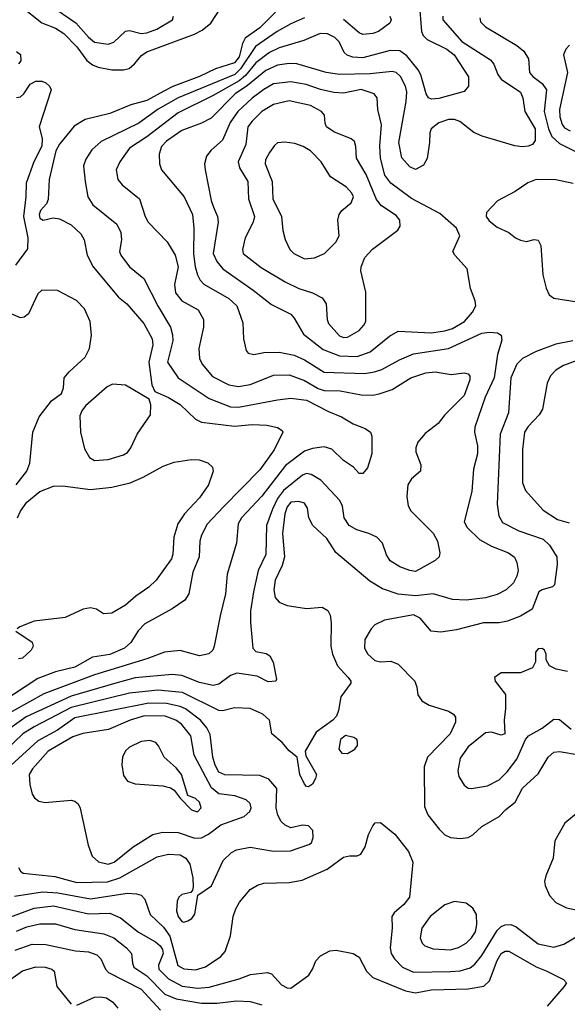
# Model space of a CAD drawing. Extents: x 1173029 to 1307123, y 522559 to 678521.
# Tile 52 of 256: x 1216091 to 1218905, y 531714 to 536776. Entities that reach past the tile are written whole.
import ezdxf

# ---------------------------------------------------------------- set-up
doc = ezdxf.new("R2010")
doc.units = 0

msp = doc.modelspace()

# ---------------------------------------------------------------- linework, layer by layer
at = {"layer": '0CON10XD'}
for points in [[(1218143.4, 536866.6), (1218155.3, 536715.3), (1218164.7, 536694.7), (1218184.4, 536675), (1218285, 536624.2), (1218323.1, 536595), (1218397.3, 536482.7), (1218397.5, 536435), (1218375, 536407.1), (1218245, 536370.6), (1218207, 536367), (1218192.3, 536375), (1218178.9, 536395), (1218152.9, 536492.9), (1218138.7, 536518.7), (1218079.8, 536589.8), (1218045, 536615.4), (1217995, 536617.8), (1217855, 536580.8), (1217803.4, 536583.4), (1217774.2, 536594.2), (1217757.6, 536607.6), (1217732.4, 536662.4), (1217710, 536685), (1217672.9, 536702.9), (1217635, 536704.6), (1217551.1, 536668.9), (1217425, 536631.7), (1217375, 536608.1), (1217305, 536554.4), (1217250.5, 536489.5), (1217218.5, 536461.5), (1217085, 536386), (1216905, 536297.4), (1216745, 536174.3), (1216655.5, 536115), (1216605, 536045.8), (1216587.1, 536005), (1216595.7, 535955), (1216616.9, 535926.9), (1216706.9, 535855), (1216735.6, 535765), (1216751.9, 535735), (1216849.4, 535635), (1216890, 535565), (1216904.7, 535505), (1216886.2, 535415), (1216891.7, 535371.7), (1216925, 535331.5), (1217008.6, 535285), (1217035.4, 535235.4), (1217035.5, 535195), (1217010.9, 535085), (1217015.4, 535035), (1217027.9, 535005), (1217081.9, 534941.9), (1217165, 534899.7), (1217215, 534890.3), (1217275, 534901.2), (1217306.6, 534913.4), (1217395, 534948.8), (1217475, 534950.3), (1217555, 534921), (1217625, 534880.6), (1217655, 534869.8), (1217738.2, 534868.2), (1217845, 534847.8), (1217905, 534846.7), (1217937.9, 534852.1), (1218004.3, 534875.7), (1218100, 534935), (1218178.5, 534961.5), (1218225, 534965.4), (1218307.6, 534952.4), (1218375, 534960), (1218395, 534956), (1218404.2, 534944.2), (1218404.2, 534925), (1218375, 534844.2), (1218276, 534744), (1218240.5, 534699.5), (1218175, 534648.1), (1218136.9, 534605), (1218125.6, 534575), (1218126.7, 534555), (1218152.3, 534487.7), (1218150, 534455), (1218104.7, 534415.3), (1218085.5, 534385), (1218080.9, 534325), (1218087.2, 534277.2), (1218100.4, 534250.4), (1218215, 534136.7), (1218237.5, 534095), (1218250, 534035), (1218245.5, 534014.5), (1218225.8, 533995), (1218125, 533940), (1218095, 533943.6), (1218045, 533962.9), (1217995, 533994.6), (1217975, 534024.2), (1217955.4, 534085.4), (1217926.1, 534116.1), (1217885.3, 534135.3), (1217823.2, 534153.2), (1217784.4, 534175), (1217757.5, 534215), (1217749.1, 534275), (1217736.2, 534305), (1217638.4, 534408.4), (1217588.3, 534438.3), (1217565, 534442.9), (1217545, 534435.3), (1217447.1, 534355), (1217415.2, 534315), (1217390.2, 534259.8), (1217360, 534175), (1217355, 534026.7), (1217316.7, 533945), (1217292.6, 533835), (1217277.3, 533735), (1217277.6, 533677.6), (1217288.8, 533545), (1217305, 533528.8), (1217357.3, 533517.3), (1217376, 533505), (1217392.7, 533472.7), (1217411.2, 533385), (1217406.7, 533375), (1217367.7, 533372.3), (1217311.2, 533401.2), (1217206.5, 533416.5), (1217175, 533405.3), (1217115, 533360.7), (1217085, 533353.6), (1217015, 533367.8), (1216925, 533405.3), (1216875, 533409.7), (1216685, 533392.4), (1216585.6, 533365), (1216355, 533298.2), (1216125, 533192.1), (1216016.7, 533115)], [(1216097.3, 536845), (1216205, 536760.8), (1216275, 536732.7), (1216318.2, 536705), (1216385, 536637.1), (1216436.2, 536566.2), (1216465, 536543.6), (1216495, 536531.7), (1216565, 536518.1), (1216625, 536518), (1216653.8, 536526.2), (1216681.5, 536548.5), (1216717.5, 536592.5), (1216745, 536611.7), (1216988.8, 536701.2), (1217028.3, 536721.7), (1217072.4, 536757.6), (1217143.5, 536866.5)], [(1216245, 536853.2), (1216380.3, 536760.3), (1216445, 536686.1), (1216475, 536661.1), (1216545, 536650), (1216575, 536660.6), (1216635, 536717.3), (1216655, 536720.4), (1216715, 536704.7), (1216745, 536708.2), (1216795, 536727.1), (1216875.6, 536775), (1216881.9, 536795)], [(1217405.2, 536814.8), (1217325.5, 536734.5), (1217249.3, 536680.7), (1217235.7, 536654.3), (1217219, 536585), (1217195, 536554.2), (1217097, 536523), (1217015, 536484.5), (1216877.2, 536432.8), (1216831.3, 536408.7), (1216745, 536360.9), (1216662.2, 536337.8), (1216555, 536294.7), (1216427.3, 536262.7), (1216371.3, 536228.7), (1216295, 536135.5), (1216277.2, 536102.8), (1216243.2, 535955), (1216237.6, 535852.4), (1216229.6, 535830.4), (1216198.5, 535795), (1216191.1, 535775), (1216195, 535756), (1216212.5, 535745), (1216262.4, 535757.6), (1216295, 535752.5), (1216355, 535721.5), (1216405.6, 535675), (1216421.8, 535645), (1216437.7, 535565), (1216469.2, 535505), (1216599.1, 535349.1), (1216641.2, 535315), (1216728.7, 535215), (1216772.5, 535135), (1216775.3, 535105), (1216754.7, 535014.7), (1216769.5, 534899.5), (1216786.2, 534865), (1216855, 534834.6), (1216915, 534797.1), (1216995, 534722.1), (1217025, 534706.2), (1217195, 534686.2), (1217285, 534694.7), (1217361.2, 534691.2), (1217415, 534679.5), (1217440, 534665), (1217442.5, 534655), (1217398.5, 534565), (1217325, 534461.5), (1217137.8, 534272.2), (1217055, 534183.1), (1217024.7, 534125.3), (1217017.1, 534095), (1217013.1, 534015), (1216980.4, 533935), (1216960.9, 533825), (1216938.9, 533791.1), (1216875, 533746.5), (1216735, 533670.4), (1216699.1, 533635), (1216662.5, 533575), (1216630.5, 533545), (1216555, 533511.9), (1216465, 533498.6), (1216375, 533446.6), (1216275, 533422.8), (1216185, 533389.2), (1216005, 533270.2)], [(1217555, 536785.2), (1217485, 536755.8), (1217413.6, 536716.4), (1217301.9, 536638.1), (1217226.5, 536523.5), (1217196, 536495), (1216904.9, 536375.1), (1216802.9, 536317.1), (1216703.5, 536245), (1216509.2, 536150.8), (1216462.3, 536107.7), (1216431.1, 536058.9), (1216419.6, 536025), (1216426.8, 535945), (1216442.1, 535865), (1216467.8, 535825), (1216590, 535725), (1216611.5, 535681.5), (1216614.5, 535645), (1216604.4, 535585), (1216610.6, 535565), (1216655, 535506), (1216728.6, 535445), (1216802, 535302), (1216865.2, 535195.2), (1216876.7, 535156.7), (1216878.5, 535125), (1216850.7, 535015), (1216905.4, 534935), (1217065, 534828.2), (1217175, 534786.2), (1217215, 534783.8), (1217415, 534822.4), (1217485, 534830.3), (1217565, 534820.3), (1217677.8, 534762.2), (1217744, 534735), (1217805, 534698.2), (1217866.2, 534675), (1217894, 534655), (1217900, 534635), (1217900, 534545), (1217877.7, 534472.3), (1217855, 534443.8), (1217835, 534443.3), (1217806.2, 534475), (1217755, 534510), (1217695, 534567.5), (1217655, 534580.5), (1217595, 534571.3), (1217555, 534558.2), (1217457.2, 534485), (1217335, 534326.2), (1217231.2, 534215), (1217213.1, 534185), (1217204.5, 534085), (1217157.3, 533925), (1217148.8, 533825), (1217120.5, 533710.5), (1217090.9, 533555), (1217083.3, 533535), (1217063.8, 533516.2), (1217015, 533506), (1216915, 533532.3), (1216835, 533524.6), (1216745, 533490), (1216475, 533408.1), (1216215, 533310.6), (1215995, 533187.2)], [(1218265.4, 536795), (1218265.4, 536775), (1218362.8, 536665), (1218510.4, 536570.4), (1218527.4, 536547.4), (1218546.9, 536495), (1218565, 536471.1), (1218664.1, 536404.1), (1218676.9, 536375), (1218685.9, 536305), (1218739.2, 536215), (1218739.4, 536155), (1218726.2, 536135), (1218703.7, 536126.3), (1218675, 536121.8), (1218635, 536126.9), (1218466.7, 536176.7), (1218425, 536195.6), (1218352.9, 536252.9), (1218325, 536262.3), (1218295, 536262.5), (1218244.8, 536245.3), (1218205.6, 536215), (1218198.6, 536195), (1218197.5, 536145), (1218185, 536062.5), (1218165, 536027.5), (1218125, 536006.7), (1218095, 536020.6), (1218054.2, 536065.8), (1218039.6, 536145), (1218076.8, 536355), (1218079.8, 536405), (1218073, 536435), (1218047.6, 536485), (1218025, 536504.7), (1218005, 536510.5), (1217892.3, 536497.7), (1217735, 536495.2), (1217666, 536505), (1217515, 536549.7), (1217475, 536551.3), (1217415, 536542.3), (1217355, 536514.4), (1217261.7, 536438.3), (1217197.7, 536395), (1217075, 536270), (1217025.8, 536245), (1216925, 536205.9), (1216845, 536150.9), (1216819.2, 536125), (1216808.5, 536085), (1216810, 536035), (1216820.5, 536005), (1216935.5, 535865), (1216979.1, 535775), (1216986, 535705), (1216985, 535572.5), (1216993, 535505), (1217004.8, 535464.8), (1217017.9, 535437.9), (1217036.8, 535416.8), (1217165, 535342.5), (1217206.8, 535305), (1217237.4, 535217.4), (1217241.5, 535135), (1217255.6, 535075.6), (1217265, 535062), (1217294.3, 535054.3), (1217345, 535065.4), (1217425, 535066.5), (1217501.7, 535051.7), (1217555, 535027.5), (1217655, 534963.5), (1217861.9, 534958.1), (1217914.8, 534965.2), (1217952.5, 534977.5), (1218042.2, 535027.8), (1218115, 535057.8), (1218295, 535085.3), (1218465, 535164.2), (1218505, 535170.4), (1218545.5, 535165.5), (1218564.3, 535154.3), (1218568.1, 535128.1), (1218546.7, 535055), (1218528.3, 534935), (1218482.6, 534835), (1218429.3, 534680.7), (1218427.5, 534655), (1218443.1, 534585), (1218443.1, 534545), (1218422.8, 534465), (1218415, 534350), (1218374.3, 534195), (1218389.4, 534165), (1218453.1, 534103.1), (1218515, 534069.7), (1218603.1, 534035), (1218632.6, 534012.6), (1218646.2, 533985), (1218651.8, 533945), (1218646.2, 533915), (1218629, 533881), (1218591.1, 533845), (1218545, 533821.5), (1218485, 533804.1), (1218385, 533791.8), (1218314.7, 533794.7), (1218215, 533823.8), (1218125, 533813.4), (1218035, 533822.4), (1217955, 533850.9), (1217890.2, 533890.2), (1217716.2, 534036.2), (1217668.8, 534108.8), (1217597.8, 534175), (1217576.9, 534215), (1217570, 534265), (1217555, 534290.8), (1217525, 534299.6), (1217485, 534295.9), (1217465, 534272.2), (1217452.8, 534235), (1217441.7, 534135), (1217451.1, 534015), (1217439.1, 533970.9), (1217403.2, 533895), (1217396.1, 533845), (1217404.6, 533805), (1217425, 533782.2), (1217465, 533763.9), (1217565, 533748.8), (1217645, 533755.6), (1217675, 533738), (1217685.6, 533715), (1217692.2, 533675), (1217690, 533555), (1217699.1, 533515), (1217724.5, 533455), (1217778.6, 533395)], [(1217993.3, 536795), (1218000.5, 536775), (1217992.1, 536757.9), (1217934.7, 536715.3), (1217905, 536705.4), (1217855, 536700.4), (1217835, 536708.9), (1217755, 536777.4)], [(1218456, 536785), (1218458, 536765), (1218485, 536740), (1218645, 536643.2), (1218680.8, 536615), (1218704.7, 536575), (1218711.1, 536505), (1218726.9, 536485), (1218775, 536448.9)], [(1216075, 536612.9), (1216095, 536598), (1216096.5, 536565), (1216085, 536549.2)], [(1218915.4, 536644.6), (1218897.1, 536625), (1218885.6, 536595), (1218905.9, 536505), (1218864.8, 536315), (1218866.9, 536276.9), (1218877.9, 536237.9), (1218890.6, 536220.6), (1218918.5, 536205)], [(1216075, 536375.8), (1216095, 536379.2), (1216112.5, 536395), (1216144.6, 536445.4), (1216175, 536460.6), (1216205, 536459.4), (1216225, 536451.4), (1216244.2, 536435), (1216252.5, 536415), (1216190.8, 536225), (1216206.9, 536165), (1216204.4, 536125.6), (1216164.4, 536045.6), (1216125.2, 535935), (1216123.4, 535865), (1216110.2, 535765), (1216132.5, 535655), (1216131.7, 535598.3), (1216069.4, 535515)], [(1217825, 535044.3), (1217891.5, 535068.5), (1217991.2, 535148.8), (1218035, 535174.6), (1218205, 535166.2), (1218275, 535176.2), (1218315, 535188.8), (1218376.2, 535225), (1218417.9, 535272.1), (1218435.5, 535305), (1218431.7, 535331.7), (1218406.7, 535395), (1218390, 535495), (1218326.9, 535565), (1218315.7, 535585), (1218352, 535665), (1218336, 535705), (1218249.5, 535779.5), (1218105, 535857.8), (1217997.9, 535935), (1217967.2, 535977.2), (1217944.8, 536064.8), (1217942.2, 536127.8), (1217950.5, 536235), (1217930.4, 536315), (1217927.1, 536375), (1217912, 536395), (1217845, 536416.8), (1217755, 536398.1), (1217705, 536402.4), (1217637.4, 536417.4), (1217562.8, 536442.8), (1217485, 536457.1), (1217395, 536446.2), (1217345, 536418.1), (1217285, 536372.9), (1217211.4, 536305), (1217172.2, 536247.8), (1217133.1, 536156.9), (1217074.3, 536105), (1217050.6, 536075), (1217041.1, 536035), (1217043.5, 536005), (1217075, 535846.2), (1217086.8, 535813.2), (1217108.2, 535765), (1217111.2, 535735), (1217085.9, 535575), (1217103.9, 535533.9), (1217134.6, 535495), (1217291.5, 535385), (1217385, 535311.5), (1217485, 535261.8), (1217502.2, 535242.2), (1217549.5, 535159.5), (1217650.5, 535080.5), (1217735, 535048.3), (1217825, 535044.3)], [(1218775, 536448.9), (1218797.6, 536415), (1218785.6, 536305), (1218808.2, 536215), (1218825.6, 536175.6), (1218865, 536140.6), (1219055, 536046.2)], [(1217755, 535142.5), (1217775, 535144.6), (1217835, 535178.5), (1217860, 535205), (1217868.8, 535225), (1217870, 535375), (1217844.4, 535485), (1217845.6, 535505), (1217865, 535553.8), (1217903, 535597), (1218034, 535695), (1218045.8, 535715), (1218044.3, 535745), (1218025, 535770), (1217949.4, 535819.4), (1217925, 535852.2), (1217870.5, 535980.5), (1217821.5, 536065), (1217818.6, 536125), (1217810.8, 536150.8), (1217794.3, 536164.3), (1217705, 536199.5), (1217668, 536225), (1217660, 536245), (1217658, 536285), (1217641.4, 536305), (1217586, 536335), (1217475, 536358.3), (1217395, 536340.6), (1217335, 536304), (1217285, 536255.4), (1217263.5, 536225), (1217253.5, 536135), (1217213.9, 536045), (1217221.3, 536015), (1217264.1, 535945), (1217266.6, 535855), (1217298.2, 535765), (1217290.8, 535735), (1217248.8, 535655), (1217235.6, 535595.6), (1217240, 535575), (1217332.2, 535502.2), (1217455, 535427.7), (1217525, 535394.6), (1217595, 535371.8), (1217645, 535345.6), (1217665.5, 535315), (1217670.5, 535235), (1217677.3, 535215), (1217735, 535150.4), (1217755, 535142.5)], [(1217555, 535547.3), (1217605, 535552.7), (1217657.1, 535575), (1217715, 535632), (1217731.9, 535665), (1217725.6, 535745), (1217733.1, 535775), (1217745.8, 535795), (1217794.3, 535835), (1217805.5, 535865.5), (1217796.9, 535885), (1217770, 535915), (1217688.6, 535968.6), (1217640.5, 536045), (1217585, 536101.5), (1217548, 536125), (1217505, 536140.4), (1217452.6, 536147.4), (1217416.6, 536143.4), (1217399.8, 536130.2), (1217375, 536094.3), (1217354.7, 536055.3), (1217352.9, 536035), (1217388.8, 535945), (1217392.3, 535855), (1217436.9, 535765), (1217443.1, 535693.1), (1217455.4, 535645.4), (1217479.4, 535595), (1217499.2, 535575), (1217555, 535547.3)], [(1218935, 535934.7), (1218845, 535952.2), (1218745, 535955.4), (1218701.7, 535938.3), (1218636.4, 535893.6), (1218545.5, 535844.5), (1218490, 535785), (1218488, 535765), (1218502.4, 535742.4), (1218545, 535710), (1218605, 535681.9), (1218638, 535655), (1218665, 535641.9), (1218695, 535635.8), (1218735, 535646), (1218755, 535643.3), (1218769.4, 535615), (1218779.5, 535465), (1218796.6, 535396.6), (1218811.9, 535361.9), (1218835, 535344), (1218955, 535326.1)], [(1216073.1, 534385), (1216127.3, 534455), (1216144.1, 534495.9), (1216158, 534655), (1216191.5, 534735), (1216255, 534816), (1216306.7, 534855), (1216316.1, 534883.9), (1216320, 534935), (1216345, 534966), (1216428.1, 535041.9), (1216449.2, 535085), (1216459.5, 535155), (1216452.7, 535225), (1216425, 535289.2), (1216382.6, 535332.6), (1216285, 535383.6), (1216205, 535385.6), (1216183.8, 535366.2), (1216136.1, 535263.9), (1216115, 535247.1), (1216095, 535243.3), (1216035, 535269.6)], [(1218933.8, 535125), (1218845, 535108.9), (1218745, 535070.9), (1218674.4, 535035), (1218644.6, 535005), (1218615.3, 534935), (1218601.8, 534755), (1218558.9, 534645), (1218543.8, 534285), (1218552.1, 534225), (1218571.1, 534191.1), (1218655, 534149.2), (1218780, 534105), (1218813.8, 534073.8), (1218851.1, 534015), (1218852.9, 533975), (1218838.8, 533871.2), (1218828.8, 533861.2), (1218775, 533845.8), (1218759.2, 533835), (1218724.2, 533745), (1218665, 533710), (1218596.7, 533683.3), (1218555, 533676.2), (1218474.5, 533674.5), (1218335, 533638.8), (1218255, 533628.2), (1218205, 533632.7), (1218149.4, 533699.4), (1218115, 533716.6), (1217965, 533689.1), (1217916, 533665), (1217896.2, 533643.8), (1217865, 533590), (1217862.5, 533545), (1217879.4, 533515), (1217915, 533481.9), (1217944.5, 533474.5), (1217998, 533478), (1218035, 533463.5), (1218121.5, 533375), (1218132.2, 533345), (1218136.9, 533305), (1218157.5, 533275), (1218195, 533251.5), (1218295, 533221.2), (1218320.6, 533205), (1218330.4, 533190.4), (1218330.9, 533165), (1218302.9, 533105), (1218186.5, 532985), (1218168.8, 532935), (1218170.9, 532730.9), (1218188.3, 532688.3), (1218245.6, 532615), (1218276.2, 532586.2), (1218305, 532571.9), (1218355, 532566.9), (1218395, 532572.2), (1218418.6, 532585), (1218465, 532627.8), (1218555, 532679.2), (1218588.6, 532715), (1218637.1, 532752.9), (1218673.9, 532825), (1218755, 532898.2), (1218806.4, 532985), (1218835, 533010.9), (1218865, 533013.8), (1218965, 532996.2)], [(1219028.9, 535051.1), (1218885, 534997.7), (1218846.4, 534973.7), (1218817.5, 534945), (1218801.9, 534908.1), (1218776.6, 534773.4), (1218760.5, 534745), (1218702.9, 534685), (1218684, 534655), (1218674, 534566), (1218674.6, 534395), (1218689.2, 534355), (1218780, 534255), (1218855, 534206.4), (1218915, 534190)], [(1216475, 534509.2), (1216545, 534514.4), (1216625, 534538.5), (1216645, 534551.1), (1216662.3, 534575), (1216694.6, 534645), (1216763.8, 534745), (1216765.5, 534795.5), (1216755.8, 534825.8), (1216635, 534898.1), (1216568.3, 534901.7), (1216541.2, 534888.8), (1216428.6, 534791.4), (1216410, 534765), (1216400.9, 534739.1), (1216402.9, 534655), (1216425, 534570), (1216450, 534525), (1216475, 534509.2)], [(1216080, 534215), (1216095, 534249.2), (1216127.1, 534295), (1216195, 534350.8), (1216265, 534377.3), (1216310.5, 534379.5), (1216455, 534360), (1216565, 534372.3), (1216658, 534395), (1216725.9, 534424.1), (1216828.7, 534481.3), (1216885, 534502), (1216974.5, 534515.5), (1217012.8, 534512.8), (1217057.6, 534497.6), (1217082.5, 534475), (1217085.7, 534455), (1217062.1, 534385), (1217015, 534318.5), (1216938.2, 534235), (1216904.5, 534185), (1216882.3, 534115), (1216877.8, 534027.8), (1216870.8, 534005), (1216791.9, 533895), (1216755, 533859.4), (1216687.8, 533812.2), (1216635, 533765.7), (1216565, 533724.4), (1216521.7, 533721.7), (1216485, 533745.8), (1216455, 533752.5), (1216417.5, 533745), (1216325, 533702), (1216166.2, 533683.8), (1216092.5, 533655), (1216077.5, 533645)], [(1216071.7, 533631.7), (1216155, 533576.7), (1216161.2, 533555), (1216150, 533535), (1216105, 533494.2), (1216085, 533490)], [(1218905, 533424.5), (1218846.8, 533436.8), (1218813.3, 533455), (1218796.7, 533485), (1218796.2, 533515), (1218786.7, 533535), (1218775, 533543.3), (1218755, 533541.2), (1218742, 533525), (1218741.2, 533475), (1218725, 533444), (1218665, 533418), (1218565, 533418), (1218531.2, 533395), (1218534, 533375), (1218586.9, 533306.9), (1218586.9, 533235), (1218580.5, 533175), (1218583.3, 533105), (1218565, 533098), (1218515, 533112.9), (1218485, 533110), (1218395, 533037.3), (1218355, 532980), (1218342.7, 532915), (1218346.7, 532885), (1218375, 532840.8), (1218395, 532825.7), (1218413.1, 532823.1), (1218495, 532836.7), (1218555, 532868.2), (1218595, 532908.9), (1218644.5, 532975), (1218690.6, 533075), (1218705.3, 533094.7), (1218775.8, 533134.2), (1218835, 533180), (1218865, 533177.8), (1218925, 533129.5)], [(1217778.6, 533395), (1217792.9, 533375), (1217792.9, 533365), (1217740.5, 533295), (1217729.1, 533225), (1217718.2, 533195), (1217700, 533175), (1217615, 533113.3), (1217558.6, 533015), (1217560.9, 532990.9), (1217615.6, 532895), (1217611.4, 532875), (1217595, 532846.7), (1217575, 532832), (1217565, 532834), (1217555, 532846), (1217530.4, 532895), (1217516.7, 532985), (1217475, 533017.5), (1217439.8, 533059.8), (1217386, 533105), (1217374.3, 533174.3), (1217340, 533205), (1217274.6, 533234.6), (1217195, 533237.5), (1217135, 533223.6), (1217115, 533225.4), (1216927.7, 533317.7), (1216800.5, 533329.5), (1216655, 533313.8), (1216355, 533239.3), (1216165, 533141.3), (1216107.1, 533105), (1215881.9, 532888.1)], [(1216935, 532136.9), (1216955, 532142.5), (1216975, 532156), (1216991.7, 532178.3), (1217006.2, 532275), (1217077, 532323), (1217136.7, 532453.3), (1217180, 532495), (1217205, 532507.9), (1217275, 532522.1), (1217395, 532501.5), (1217482.6, 532502.6), (1217576, 532535), (1217590, 532545), (1217598.8, 532571.2), (1217597.7, 532607.7), (1217575, 532631.4), (1217545, 532635.5), (1217485, 532621.9), (1217455, 532634.4), (1217434, 532654), (1217417.1, 532687.1), (1217409.3, 532725), (1217413.1, 532823.1), (1217371.5, 532871.5), (1217325, 532890), (1217145, 532893.7), (1217115, 532907.9), (1217095, 532943.1), (1217082.7, 532985), (1217069.2, 533100.8), (1217052.3, 533135), (1217020.6, 533175), (1216943.1, 533233.1), (1216915, 533245.5), (1216845, 533261), (1216755, 533262.4), (1216375, 533186.5), (1216285, 533124), (1216185, 533068.8), (1216027.2, 532925)], [(1216545, 532434.7), (1216577.3, 532445), (1216675, 532523.2), (1216775, 532587.3), (1216825, 532598.9), (1216905, 532596.9), (1216991.8, 532568.2), (1217025, 532570.3), (1217061.7, 532588.3), (1217125, 532636.2), (1217245, 532680), (1217274.4, 532705), (1217280.9, 532725), (1217275.9, 532745.9), (1217254.2, 532765), (1217196.3, 532786.3), (1217115, 532796.5), (1217076.5, 532826.6), (1216987.5, 532995), (1216969.7, 533095), (1216922.3, 533155), (1216893.5, 533175), (1216839.2, 533195), (1216733, 533197), (1216659.4, 533175), (1216547.1, 533127.1), (1216415, 533105.8), (1216365, 533089.7), (1216237.6, 533015), (1216157.7, 532925), (1216140, 532895), (1216142.7, 532845), (1216155.3, 532795.3), (1216168.1, 532775), (1216188.8, 532758.8), (1216222, 532752), (1216355, 532763.9), (1216375, 532758.8), (1216391.5, 532745), (1216401.7, 532721.7), (1216442.2, 532532.2), (1216463.1, 532475), (1216496.9, 532446.9), (1216545, 532434.7)], [(1217005, 532703.1), (1217023.1, 532725), (1217015, 532752.5), (1216995, 532772.5), (1216955, 532787.5), (1216923.1, 532895), (1216895, 532930.6), (1216834.3, 532985), (1216805, 533043.3), (1216790.3, 533060.3), (1216760.3, 533070.3), (1216715, 533065.5), (1216655, 533036.5), (1216635, 533017.1), (1216619.6, 532985), (1216616.4, 532945), (1216625, 532890), (1216645, 532862), (1216685, 532847.5), (1216826.5, 532836.5), (1216866.8, 532826.8), (1216884.4, 532814.4), (1216915, 532773.8), (1216974.7, 532714.7), (1217005, 532703.1)], [(1217775, 533003.1), (1217813.8, 533025), (1217826, 533045), (1217826.2, 533065), (1217822.5, 533075), (1217807.5, 533085), (1217765, 533095.5), (1217740, 533075), (1217730.8, 533025), (1217746.7, 533005), (1217775, 533003.1)], [(1219000.4, 532735), (1218891.5, 532645), (1218840.8, 532555), (1218832, 532465), (1218793.9, 532375), (1218787.7, 532345), (1218790.4, 532325), (1218813, 532273), (1218845, 532237.3), (1218900.1, 532210.1), (1218958, 532198)], [(1216065, 532269.7), (1216207.8, 532292.2), (1216287.7, 532287.7), (1216455, 532256.4), (1216645, 532284.7), (1216692.1, 532282.1), (1216714.6, 532274.6), (1216734.5, 532254.5), (1216762.1, 532175), (1216830.1, 532110.1), (1216862.6, 532065), (1216904.2, 531914.2), (1216935, 531895.8), (1216995, 531892.1), (1217045, 531906.8), (1217125, 531960.4), (1217147.5, 531985), (1217173.6, 532066.4), (1217188.5, 532165), (1217201.5, 532205), (1217221.3, 532238.7), (1217275, 532304.4), (1217313.3, 532326.7), (1217345, 532337.1), (1217475, 532340.5), (1217542.9, 532352.9), (1217670.7, 532409.3), (1217755, 532470.9), (1217785, 532478.2), (1217825, 532477.8), (1217843.8, 532486.2), (1217866.3, 532523.7), (1217883, 532587), (1217905, 532632), (1217916.7, 532646.7), (1217945, 532648), (1218019.4, 532589.4), (1218089.5, 532499.5), (1218110.5, 532445), (1218094.6, 532265), (1218065, 532227.9), (1218014.4, 532185), (1218003.5, 532165), (1218005.4, 532105), (1217994, 532004), (1217999.6, 531975), (1218017.6, 531947.6), (1218057.5, 531905), (1218115, 531878.8), (1218305, 531882.5), (1218355, 531886.7), (1218405, 531901.2), (1218429.4, 531920.6), (1218465, 531965.5), (1218545, 532093.1), (1218565, 532114.6), (1218585, 532123.2), (1218615, 532123.8), (1218642.5, 532112.5), (1218755, 532025.3), (1218835, 532007.9), (1218886.6, 532023.4), (1218962.9, 532067.1)], [(1216085, 532416.7), (1216095, 532398), (1216108.9, 532388.9), (1216271, 532371), (1216385, 532340), (1216543.2, 532343.2), (1216605.1, 532364.9), (1216797.3, 532472.7), (1216855, 532485.3), (1216915, 532483.2), (1216945.5, 532465.5), (1216965.2, 532435.2), (1216980, 532365), (1216982.6, 532317.4), (1216979.7, 532300.3), (1216970.5, 532289.5), (1216925, 532278.9), (1216908.5, 532265), (1216900, 532245), (1216896.2, 532193.8), (1216904.7, 532165), (1216925, 532140.6), (1216935, 532136.9)], [(1218305, 531993.9), (1218345, 532006.2), (1218385, 532027.9), (1218413.2, 532055), (1218432.8, 532087.2), (1218440.4, 532125), (1218437.9, 532175), (1218418.7, 532208.7), (1218385, 532233.5), (1218325, 532242.7), (1218275, 532225.5), (1218200.6, 532165), (1218156.7, 532105), (1218149.4, 532055), (1218159.1, 532029.1), (1218172, 532015), (1218215, 531999.1), (1218305, 531993.9)], [(1215995, 532145.8), (1216165, 532208.7), (1216265, 532219.8), (1216445, 532179.6), (1216555, 532182.2), (1216608.3, 532158.3), (1216701.2, 532085), (1216788.8, 532035), (1216812.8, 532015), (1216825.1, 531995.1), (1216827.7, 531975), (1216804.2, 531915), (1216805.7, 531895), (1216855, 531845.2), (1216926.5, 531806.5), (1217005, 531797.2), (1217065, 531802.4), (1217218.8, 531845), (1217276.9, 531866.9), (1217365, 531878), (1217385, 531870), (1217436, 531815), (1217465, 531799.5), (1217485, 531797.8), (1217576, 531864), (1217596, 531894), (1217613, 531937), (1217636.4, 531963.6), (1217685, 531988.8), (1217717.7, 531992.3), (1217805, 531975.8), (1217835, 531956), (1217872.7, 531885), (1217905, 531852.7), (1218072.7, 531782.8), (1218125, 531772.2), (1218205, 531788.9), (1218395, 531793.9), (1218475, 531808), (1218504.8, 531835.2), (1218545, 531940), (1218564.7, 531975), (1218585, 531987.7), (1218605, 531987.5), (1218745, 531906.1), (1218796.6, 531886.6), (1218885, 531841.2), (1218900, 531825), (1218888.8, 531805), (1218800.9, 531705)], [(1216075, 532090.2), (1216128.2, 532111.8), (1216195, 532128.6), (1216275, 532128.1), (1216375, 532098.9), (1216523.9, 532076.1), (1216575, 532055.3), (1216640, 532005), (1216666.5, 531975), (1216670.5, 531925), (1216678.5, 531905), (1216745, 531860), (1216836.7, 531766.7), (1216895, 531742.7), (1217025, 531719.6), (1217105, 531719.4), (1217205, 531731.1), (1217275, 531728.1), (1217335, 531711.8)], [(1216067.3, 531992.7), (1216155, 532022.6), (1216225, 532022.4), (1216378.8, 531988.8)], [(1216378.8, 531988.8), (1216445, 531983.1), (1216487.7, 531967.7), (1216508.3, 531948.3), (1216532.1, 531895), (1216548.1, 531878.1), (1216715, 531791.4), (1216814.2, 531684.2)], [(1215977.5, 531662.5), (1215980, 531765), (1215984.2, 531785), (1216004.2, 531815), (1216105, 531886.7), (1216175, 531906.2), (1216222.5, 531905), (1216256.7, 531895), (1216268.8, 531885), (1216282, 531805), (1216355, 531714)], [(1216385, 531710), (1216475, 531750), (1216505, 531752.5), (1216536.6, 531746.6), (1216570, 531725), (1216596, 531695)]]:
    msp.add_lwpolyline(points, dxfattribs=at)

doc.saveas('drawing.dxf')
